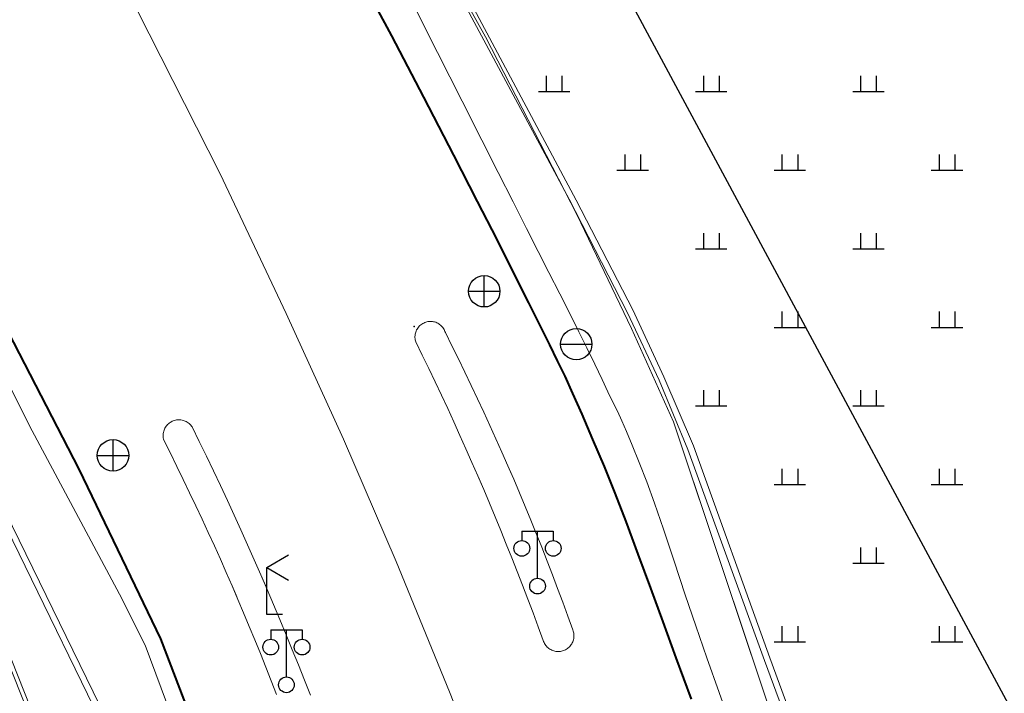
# Model space of a CAD drawing. Extents: x 39508475 to 39522402, y 3783947 to 3795549.
# Tile 177 of 256: x 39518624 to 39518686, y 3790410 to 3790453. Entities that reach past the tile are written whole.
import ezdxf

# ---------------------------------------------------------------- set-up
doc = ezdxf.new("R2010")
doc.units = 0
doc.header["$PDSIZE"] = 0.2
doc.linetypes.add('X5', pattern=[3, 2, -1])
doc.layers.get('0').update_dxf_attribs({"linetype": 'CONTINUOUS'})
for name, color, linetype in [('DLDW', 14, 'CONTINUOUS'), ('DLSS', 4, 'CONTINUOUS'), ('DMTZ', 3, 'CONTINUOUS'), ('JCDL_CLKZD', 142, 'CONTINUOUS'), ('JCDL_DMX_F', 30, 'CONTINUOUS'), ('JCDL_JMDD_F', 231, 'CONTINUOUS'), ('JCDL_JMDX_F', 231, 'CONTINUOUS'), ('JCDL_JTD_F', 100, 'CONTINUOUS'), ('JCDL_ZBM', 3, 'CONTINUOUS'), ('JMD', 6, 'CONTINUOUS'), ('ZBTZ', 3, 'CONTINUOUS'), ('断面线', 2, 'CONTINUOUS')]:
    doc.layers.add(name, color=color, linetype=linetype)
doc.layers.add('JCDL_JMDX', color=1, linetype='CONTINUOUS', lineweight=0)
doc.layers.add('JCDL_ZBX', color=3, linetype='CONTINUOUS', lineweight=0)
doc.linetypes.add('X19', pattern='A,4.5,[145,symbolx.shx,S=1,R=0,X=0,Y=1],4.5,-0.5,[146,symbolx.shx,S=1,R=0,X=0,Y=0],-0.5', length=10)
doc.linetypes.add('X35', pattern='A,2,[150,AAA.SHX,S=1,R=0,X=0,Y=1],2,[177,AAA.SHX,S=1,R=0,X=0,Y=0.8],1e-09', length=4)
doc.linetypes.add('X49', pattern='A,0,[5,symbolt.shx,S=1,R=0,X=0,Y=0],-10', length=10)
doc.linetypes.add('X7', pattern='A,6,-1.333,[149,symbolx.shx,S=0.25,R=0,X=0,Y=0],-1.333,[149,symbolx.shx,S=0.25,R=0,X=0,Y=0],-1.333', length=9.999)

# ---------------------------------------------------------------- blocks, each defined once
blk = doc.blocks.new('4563000')
at = {"color": 0}
for p, q in [((0, 0), (0, 3)), ((1, 0), (0, 0))]:
    blk.add_line(p, q, dxfattribs=at)
at = {"color": 0, "linetype": 'Continuous', "flags": 128}
for points in [[(0, 3), (1.386, 3.8)], [(0, 3), (1.386, 2.2)]]:
    blk.add_lwpolyline(points, dxfattribs=at)
blk = doc.blocks.new('3521000')
at = {"color": 0}
for p, q in [((-1, 3.5), (1, 3.5)), ((0, 0.5), (0, 3.5))]:
    blk.add_line(p, q, dxfattribs=at)
at = {"color": 0, "linetype": 'Continuous', "flags": 128}
for points in [[(-1, 3.5), (-1, 2.9)], [(1, 3.5), (1, 2.9)]]:
    blk.add_lwpolyline(points, dxfattribs=at)
at = {"color": 0}
for centre in [(-1, 2.4), (1, 2.4), (0, 0)]:
    blk.add_circle(centre, 0.5, dxfattribs=at)
blk = doc.blocks.new('5441000')
at = {"color": 0}
for p, q in [((0, -1), (0, 1)), ((-1, 0), (1, 0))]:
    blk.add_line(p, q, dxfattribs=at)
blk.add_circle((0, 0), 1, dxfattribs=at)
blk = doc.blocks.new('5321000')
at = {"color": 0}
blk.add_line((-1, 0), (1, 0), dxfattribs=at)
blk.add_circle((0, 0), 1, dxfattribs=at)
blk = doc.blocks.new('gc119')
for p, q in [((-0.5, 1), (-0.5, 0)), ((0.5, 1), (0.5, 0)), ((-1, 0), (1, 0))]:
    blk.add_line(p, q)

msp = doc.modelspace()

# ---------------------------------------------------------------- linework, layer by layer
at = {"layer": 'DLSS', "linetype": 'Continuous', "lineweight": 40}
for points in [[(39518588.51795, 3790500), (39518627.598, 3790424.281), (39518632.779, 3790413.48901), (39518638.137, 3790399.506), (39518640.76893, 3790392.35271)], [(39518588.51795, 3790500), (39518627.598, 3790424.281), (39518632.779, 3790413.48901), (39518638.137, 3790399.506), (39518642.022, 3790388.947), (39518646.35134, 3790376.80065)], [(39518666.57701, 3790409.64401), (39518665.60838, 3790412.28266), (39518664.76625, 3790414.57417), (39518663.98228, 3790416.70424), (39518663.18436, 3790418.8691), (39518662.40913, 3790420.94895), (39518661.71037, 3790422.75978), (39518661.02905, 3790424.44875), (39518660.305, 3790426.17099), (39518659.60887, 3790427.79185), (39518659.03242, 3790429.10003), (39518658.53159, 3790430.19218), (39518658.05738, 3790431.17898), (39518657.55976, 3790432.19068), (39518656.97099, 3790433.37628), (39518656.22856, 3790434.86086), (39518655.28, 3790436.75), (39518654.20079, 3790438.88764), (39518652.96769, 3790441.30555), (39518651.45284, 3790444.25267), (39518649.54674, 3790447.94346), (39518647.50254, 3790451.85945), (39518645.46903, 3790455.65236)], [(39518666.57701, 3790409.64401), (39518665.60838, 3790412.28266), (39518664.76625, 3790414.57417), (39518663.98228, 3790416.70424), (39518663.18436, 3790418.8691), (39518662.40913, 3790420.94895), (39518661.71037, 3790422.75978), (39518661.02905, 3790424.44875), (39518660.305, 3790426.17099), (39518659.60887, 3790427.79185), (39518659.03242, 3790429.10003), (39518658.53159, 3790430.19218), (39518658.05738, 3790431.17898), (39518657.55976, 3790432.19068), (39518656.97099, 3790433.37628), (39518656.22856, 3790434.86086), (39518655.28, 3790436.75), (39518654.20079, 3790438.88764), (39518652.96769, 3790441.30555), (39518651.45284, 3790444.25267), (39518649.54674, 3790447.94346), (39518647.50254, 3790451.85945), (39518645.46903, 3790455.65236)]]:
    msp.add_lwpolyline(points, dxfattribs=at)
at = {"layer": 'DLSS', "linetype": 'X7', "lineweight": 0}
for points in [[(39518660.50088, 3790383.85112), (39518660.35062, 3790384.35815), (39518657.44958, 3790393.36726), (39518654.47772, 3790401.69888), (39518651.18371, 3790410.12399), (39518647.78626, 3790418.40623), (39518644.42594, 3790426.20129), (39518640.79176, 3790434.19772), (39518636.59056, 3790443.07098), (39518631.29599, 3790453.49801), (39518623.55552, 3790467.32988), (39518612.44521, 3790486.13843), (39518604.037, 3790500)], [(39518663.76777, 3790372.75668), (39518663.43677, 3790373.9447), (39518660.35062, 3790384.35815), (39518657.44958, 3790393.36726), (39518654.47772, 3790401.69888), (39518651.18371, 3790410.12399), (39518647.78626, 3790418.40623), (39518644.42594, 3790426.20129), (39518640.79176, 3790434.19772), (39518636.59056, 3790443.07098), (39518631.29599, 3790453.49801), (39518623.55552, 3790467.32988), (39518612.44521, 3790486.13843), (39518604.037, 3790500)]]:
    msp.add_lwpolyline(points, dxfattribs=at)
at = {"layer": 'DLSS', "color": 114, "linetype": 'X49', "lineweight": 0, "true_color": 0x009944}
for points in [[(39518597.52799, 3790479.681), (39518603.65557, 3790467.77865), (39518618.0502, 3790439.86029), (39518624.45716, 3790427.04775), (39518630.16698, 3790416.32284), (39518631.80444, 3790413.07973), (39518635.20324, 3790403.97098), (39518639.2003, 3790393.02856)], [(39518669.17209, 3790407.74285), (39518668.34025, 3790410.07001), (39518667.55464, 3790412.29211), (39518666.85435, 3790414.31113), (39518666.18094, 3790416.29912), (39518665.47421, 3790418.43014), (39518664.79588, 3790420.46923), (39518664.22917, 3790422.11199), (39518663.73026, 3790423.47944), (39518663.25092, 3790424.71057), (39518662.80826, 3790425.80799), (39518662.44711, 3790426.67328), (39518662.1404, 3790427.3683), (39518661.8575, 3790427.96597), (39518661.57252, 3790428.55201), (39518661.25798, 3790429.20338), (39518660.88206, 3790429.98629), (39518660.41694, 3790430.9584), (39518659.91728, 3790431.99631), (39518659.41163, 3790433.02633), (39518658.85225, 3790434.14407), (39518658.1949, 3790435.43943), (39518657.50413, 3790436.79572), (39518656.81925, 3790438.14233), (39518656.07672, 3790439.6043), (39518655.21679, 3790441.29917), (39518654.2766, 3790443.15452), (39518653.23269, 3790445.21918), (39518651.97898, 3790447.70329), (39518650.42308, 3790450.78961), (39518648.87031, 3790453.85922)]]:
    msp.add_lwpolyline(points, dxfattribs=at)
at = {"layer": 'DLSS', "linetype": 'Continuous', "lineweight": 0}
for points in [[(39518657.144, 3790413.378), (39518657.16717, 3790413.31223), (39518657.19525, 3790413.2484), (39518657.22772, 3790413.18668), (39518657.26441, 3790413.12737), (39518657.30515, 3790413.07077), (39518657.34975, 3790413.01715), (39518657.39797, 3790412.96677), (39518657.44959, 3790412.91988), (39518657.50436, 3790412.87671), (39518657.56201, 3790412.83746), (39518657.62226, 3790412.80234), (39518657.68481, 3790412.7715), (39518657.74936, 3790412.7451), (39518657.81559, 3790412.72327), (39518657.88319, 3790412.70611), (39518657.95182, 3790412.69372), (39518658.02114, 3790412.68614), (39518658.09083, 3790412.68341), (39518658.16054, 3790412.68556), (39518658.22992, 3790412.69257), (39518658.29865, 3790412.7044), (39518658.36639, 3790412.721), (39518658.4328, 3790412.74228), (39518658.49756, 3790412.76814), (39518658.537, 3790412.787), (39518658.56037, 3790412.79846), (39518658.6209, 3790412.83309), (39518658.67887, 3790412.87186), (39518658.73399, 3790412.91458), (39518658.786, 3790412.96104), (39518658.83464, 3790413.01102), (39518658.87968, 3790413.06427), (39518658.92088, 3790413.12054), (39518658.95807, 3790413.17954), (39518658.99104, 3790413.24099), (39518659.01965, 3790413.30459), (39518659.04374, 3790413.37003), (39518659.06322, 3790413.437), (39518659.07797, 3790413.50516), (39518659.08793, 3790413.57418), (39518659.09305, 3790413.64373), (39518659.09331, 3790413.71347), (39518659.08869, 3790413.78306), (39518659.07924, 3790413.85215), (39518659.06498, 3790413.92042), (39518659.046, 3790413.98753), (39518659.022, 3790414.053), (39518658.70517, 3790414.93433), (39518658.38296, 3790415.8137), (39518658.05578, 3790416.69124), (39518657.72365, 3790417.56693), (39518657.38658, 3790418.44072), (39518657.04457, 3790419.31259), (39518656.69765, 3790420.18251), (39518656.34582, 3790421.05047), (39518655.9891, 3790421.91642), (39518655.62748, 3790422.78034), (39518655.261, 3790423.64221), (39518655.054, 3790424.122), (39518654.88965, 3790424.50199), (39518654.51345, 3790425.35966), (39518654.13241, 3790426.2152), (39518653.74654, 3790427.06856), (39518653.35586, 3790427.91974), (39518652.96038, 3790428.76869), (39518652.56011, 3790429.6154), (39518652.15506, 3790430.45983), (39518651.74525, 3790431.30196), (39518651.33069, 3790432.14176), (39518650.91099, 3790432.979), (39518650.88858, 3790433.0467), (39518650.86094, 3790433.11246), (39518650.82861, 3790433.17604), (39518650.79178, 3790433.23712), (39518650.75062, 3790433.29538), (39518650.70537, 3790433.35051), (39518650.65625, 3790433.40223), (39518650.60352, 3790433.45027), (39518650.54746, 3790433.49437), (39518650.48836, 3790433.53431), (39518650.42653, 3790433.56986), (39518650.36229, 3790433.60086), (39518650.29598, 3790433.62714), (39518650.22794, 3790433.64856), (39518650.15854, 3790433.665), (39518650.08812, 3790433.67639), (39518650.01707, 3790433.68266), (39518649.94575, 3790433.68378), (39518649.87454, 3790433.67974), (39518649.8038, 3790433.67057), (39518649.73392, 3790433.65631), (39518649.66524, 3790433.63704), (39518649.62299, 3790433.622), (39518649.59814, 3790433.61286), (39518649.53295, 3790433.58389), (39518649.47004, 3790433.55029), (39518649.40971, 3790433.51223), (39518649.35229, 3790433.46991), (39518649.29808, 3790433.42356), (39518649.24737, 3790433.3734), (39518649.2004, 3790433.31972), (39518649.15744, 3790433.26278), (39518649.11871, 3790433.20289), (39518649.0844, 3790433.14035), (39518649.05471, 3790433.0755), (39518649.02977, 3790433.00867), (39518649.00973, 3790432.94021), (39518648.99469, 3790432.87049), (39518648.98473, 3790432.79986), (39518648.97989, 3790432.7287), (39518648.98021, 3790432.65737), (39518648.98568, 3790432.58625), (39518648.99628, 3790432.51572), (39518649.01195, 3790432.44613), (39518649.033, 3790432.378), (39518649.44713, 3790431.53467), (39518649.85666, 3790430.68912), (39518650.26196, 3790429.84152), (39518650.66302, 3790428.99191), (39518651.05981, 3790428.14029), (39518651.45233, 3790427.2867), (39518651.84057, 3790426.43116), (39518652.22453, 3790425.57368), (39518652.60418, 3790424.7143), (39518652.97953, 3790423.85302), (39518653.33001, 3790423.037), (39518653.35056, 3790422.98987), (39518653.71727, 3790422.12487), (39518654.07963, 3790421.25805), (39518654.43766, 3790420.38943), (39518654.79133, 3790419.51902), (39518655.14063, 3790418.64686), (39518655.48557, 3790417.77295), (39518655.82612, 3790416.89733), (39518656.16229, 3790416.02002), (39518656.49406, 3790415.14103), (39518656.82142, 3790414.2604), (39518657.144, 3790413.378)], [(39518642.32124, 3790409.90518), (39518641.94347, 3790410.87041), (39518641.5609, 3790411.83376), (39518641.17354, 3790412.79519), (39518640.78142, 3790413.75469), (39518640.38454, 3790414.71222), (39518639.9829, 3790415.66777), (39518639.57653, 3790416.62132), (39518639.544, 3790416.696), (39518639.16542, 3790417.57284), (39518638.74959, 3790418.5223), (39518638.32905, 3790419.46968), (39518637.90381, 3790420.41497), (39518637.47387, 3790421.35813), (39518637.03926, 3790422.29914), (39518636.59998, 3790423.23798), (39518636.15604, 3790424.17463), (39518635.70746, 3790425.10906), (39518635.25423, 3790426.04125), (39518634.796, 3790426.97099), (39518634.75507, 3790427.02995), (39518634.70969, 3790427.08557), (39518634.66045, 3790427.1378), (39518634.6076, 3790427.18638), (39518634.55141, 3790427.23106), (39518634.49218, 3790427.2716), (39518634.43019, 3790427.30781), (39518634.36578, 3790427.3395), (39518634.29927, 3790427.3665), (39518634.231, 3790427.38868), (39518634.16132, 3790427.40592), (39518634.09058, 3790427.41814), (39518634.01915, 3790427.42527), (39518633.94739, 3790427.42727), (39518633.87568, 3790427.42414), (39518633.80437, 3790427.4159), (39518633.73383, 3790427.40257), (39518633.66443, 3790427.38424), (39518633.59651, 3790427.361), (39518633.53043, 3790427.33295), (39518633.47601, 3790427.305), (39518633.46652, 3790427.30026), (39518633.40511, 3790427.26309), (39518633.34652, 3790427.22162), (39518633.29104, 3790427.17606), (39518633.23896, 3790427.12666), (39518633.19054, 3790427.07366), (39518633.14604, 3790427.01734), (39518633.10567, 3790426.95798), (39518633.06966, 3790426.89588), (39518633.03817, 3790426.83137), (39518633.01137, 3790426.76478), (39518632.9894, 3790426.69644), (39518632.97238, 3790426.6267), (39518632.96038, 3790426.55593), (39518632.95347, 3790426.48448), (39518632.95169, 3790426.41271), (39518632.95504, 3790426.34101), (39518632.96351, 3790426.26973), (39518632.97705, 3790426.19923), (39518632.996, 3790426.13001), (39518633.41376, 3790425.29731), (39518633.82676, 3790424.46225), (39518634.23536, 3790423.62502), (39518634.63955, 3790422.78566), (39518635.03932, 3790421.94418), (39518635.43465, 3790421.10061), (39518635.82554, 3790420.25497), (39518636.21197, 3790419.40728), (39518636.59393, 3790418.55757), (39518636.97142, 3790417.70586), (39518637.34442, 3790416.85218), (39518637.594, 3790416.273), (39518637.71293, 3790415.99655), (39518638.07692, 3790415.13899), (39518638.4364, 3790414.27953), (39518638.79134, 3790413.41818), (39518639.14175, 3790412.55498), (39518639.48762, 3790411.68995), (39518639.82892, 3790410.82311), (39518640.16566, 3790409.95448)]]:
    msp.add_lwpolyline(points, dxfattribs=at)
at = {"layer": 'DMTZ', "linetype": 'X35', "lineweight": 0}
for points in [[(39518624.93439, 3790500), (39518645.57, 3790466.793), (39518647.72599, 3790462.98399), (39518659.23101, 3790441.391), (39518662.839, 3790434.41601), (39518664.813, 3790430.15599), (39518666.694, 3790425.76899), (39518671.557, 3790412.273), (39518674.254, 3790404.94099), (39518680.64601, 3790386.96899), (39518685.00501, 3790373.475)], [(39518633.73625, 3790395.38277), (39518628.542, 3790409.14), (39518616.624, 3790433.564), (39518610.32599, 3790445.70899), (39518584.919, 3790496.46999), (39518584.8123, 3790496.39449)]]:
    msp.add_lwpolyline(points, dxfattribs=at)
at = {"layer": 'JCDL_CLKZD'}
msp.add_point((39518648.93001, 3790433.352), dxfattribs=at)
at = {"layer": 'JCDL_DMX_F', "color": 3, "linetype": 'X35', "lineweight": 0}
for points in [[(39518685.00501, 3790373.475), (39518680.64601, 3790386.96899), (39518674.254, 3790404.94099), (39518671.557, 3790412.273), (39518666.694, 3790425.76899), (39518664.813, 3790430.15599), (39518662.839, 3790434.41601), (39518659.23101, 3790441.391), (39518647.72599, 3790462.98399), (39518645.57, 3790466.793), (39518624.93439, 3790500)], [(39518584.8123, 3790496.39449), (39518584.919, 3790496.46999), (39518610.32599, 3790445.70899), (39518616.624, 3790433.564), (39518628.542, 3790409.14), (39518636.361, 3790388.43101), (39518639.95043, 3790378.28689)]]:
    msp.add_lwpolyline(points, dxfattribs=at)
at = {"layer": 'JCDL_JMDX', "color": 6, "linetype": 'X19', "lineweight": 0}
for points in [[(39518685.33275, 3790367.74945), (39518665.4352, 3790427.30572), (39518662.74913, 3790433.23571), (39518659.28604, 3790440.4857), (39518653.46189, 3790451.78167), (39518649.07879, 3790459.68065), (39518645.17471, 3790466.36763), (39518624.33217, 3790500)], [(39518624.49922, 3790500), (39518645.31, 3790466.617), (39518658.79899, 3790441.46599), (39518662.512, 3790434.228), (39518664.518, 3790429.938), (39518666.34099, 3790425.538), (39518671.22901, 3790412.114), (39518673.962, 3790404.708), (39518680.35, 3790386.761), (39518684.63101, 3790373.321), (39518686.12714, 3790367.565)], [(39518585.166, 3790496.604), (39518611.62699, 3790443.804), (39518616.93201, 3790433.764), (39518628.93201, 3790409.245), (39518636.654, 3790388.492), (39518640.31873, 3790378.20137)]]:
    msp.add_lwpolyline(points, dxfattribs=at)
at = {"layer": 'JCDL_JMDX', "color": 6, "linetype": 'Continuous', "lineweight": 0}
for points in [[(39518635.4545, 3790379.33081), (39518633.76714, 3790383.63469), (39518633.02724, 3790385.98152), (39518628.57233, 3790398.18905), (39518623.08926, 3790412.01394), (39518618.58459, 3790423.28979), (39518618.39271, 3790423.74942), (39518616.19702, 3790429.00879), (39518609.442, 3790439.40675), (39518599.62618, 3790448.79635)], [(39518635.74991, 3790379.26222), (39518634.00301, 3790383.718), (39518633.264, 3790386.062), (39518628.806, 3790398.278), (39518623.32154, 3790412.1064), (39518618.81604, 3790423.38433), (39518618.62341, 3790423.84573), (39518616.419, 3790429.12599), (39518609.63581, 3790439.56732), (39518599.79899, 3790448.97701)]]:
    msp.add_lwpolyline(points, dxfattribs=at)
at = {"layer": 'JCDL_JMDX_F', "linetype": 'X5', "lineweight": 0}
for points in [[(39518588.51795, 3790500), (39518627.598, 3790424.281), (39518632.779, 3790413.48901), (39518638.137, 3790399.506), (39518640.76893, 3790392.35271)], [(39518588.51795, 3790500), (39518627.598, 3790424.281), (39518632.779, 3790413.48901), (39518638.137, 3790399.506), (39518642.022, 3790388.947), (39518646.35134, 3790376.80065)]]:
    msp.add_lwpolyline(points, dxfattribs=at)
at = {"layer": 'JCDL_JMDX_F', "linetype": 'Continuous', "lineweight": 0}
for points in [[(39518657.144, 3790413.378), (39518657.16717, 3790413.31223), (39518657.19525, 3790413.2484), (39518657.22772, 3790413.18668), (39518657.26441, 3790413.12737), (39518657.30515, 3790413.07077), (39518657.34975, 3790413.01715), (39518657.39797, 3790412.96677), (39518657.44959, 3790412.91988), (39518657.50436, 3790412.87671), (39518657.56201, 3790412.83746), (39518657.62226, 3790412.80234), (39518657.68481, 3790412.7715), (39518657.74936, 3790412.7451), (39518657.81559, 3790412.72327), (39518657.88319, 3790412.70611), (39518657.95182, 3790412.69372), (39518658.02114, 3790412.68614), (39518658.09083, 3790412.68341), (39518658.16054, 3790412.68556), (39518658.22992, 3790412.69257), (39518658.29865, 3790412.7044), (39518658.36639, 3790412.721), (39518658.4328, 3790412.74228), (39518658.49756, 3790412.76814), (39518658.537, 3790412.787), (39518658.56037, 3790412.79846), (39518658.6209, 3790412.83309), (39518658.67887, 3790412.87186), (39518658.73399, 3790412.91458), (39518658.786, 3790412.96104), (39518658.83464, 3790413.01102), (39518658.87968, 3790413.06427), (39518658.92088, 3790413.12054), (39518658.95807, 3790413.17954), (39518658.99104, 3790413.24099), (39518659.01965, 3790413.30459), (39518659.04374, 3790413.37003), (39518659.06322, 3790413.437), (39518659.07797, 3790413.50516), (39518659.08793, 3790413.57418), (39518659.09305, 3790413.64373), (39518659.09331, 3790413.71347), (39518659.08869, 3790413.78306), (39518659.07924, 3790413.85215), (39518659.06498, 3790413.92042), (39518659.046, 3790413.98753), (39518659.022, 3790414.053), (39518658.70517, 3790414.93433), (39518658.38296, 3790415.8137), (39518658.05578, 3790416.69124), (39518657.72365, 3790417.56693), (39518657.38658, 3790418.44072), (39518657.04457, 3790419.31259), (39518656.69765, 3790420.18251), (39518656.34582, 3790421.05047), (39518655.9891, 3790421.91642), (39518655.62748, 3790422.78034), (39518655.261, 3790423.64221), (39518655.054, 3790424.122), (39518654.88965, 3790424.50199), (39518654.51345, 3790425.35966), (39518654.13241, 3790426.2152), (39518653.74654, 3790427.06856), (39518653.35586, 3790427.91974), (39518652.96038, 3790428.76869), (39518652.56011, 3790429.6154), (39518652.15506, 3790430.45983), (39518651.74525, 3790431.30196), (39518651.33069, 3790432.14176), (39518650.91099, 3790432.979), (39518650.88858, 3790433.0467), (39518650.86094, 3790433.11246), (39518650.82861, 3790433.17604), (39518650.79178, 3790433.23712), (39518650.75062, 3790433.29538), (39518650.70537, 3790433.35051), (39518650.65625, 3790433.40223), (39518650.60352, 3790433.45027), (39518650.54746, 3790433.49437), (39518650.48836, 3790433.53431), (39518650.42653, 3790433.56986), (39518650.36229, 3790433.60086), (39518650.29598, 3790433.62714), (39518650.22794, 3790433.64856), (39518650.15854, 3790433.665), (39518650.08812, 3790433.67639), (39518650.01707, 3790433.68266), (39518649.94575, 3790433.68378), (39518649.87454, 3790433.67974), (39518649.8038, 3790433.67057), (39518649.73392, 3790433.65631), (39518649.66524, 3790433.63704), (39518649.62299, 3790433.622), (39518649.59814, 3790433.61286), (39518649.53295, 3790433.58389), (39518649.47004, 3790433.55029), (39518649.40971, 3790433.51223), (39518649.35229, 3790433.46991), (39518649.29808, 3790433.42356), (39518649.24737, 3790433.3734), (39518649.2004, 3790433.31972), (39518649.15744, 3790433.26278), (39518649.11871, 3790433.20289), (39518649.0844, 3790433.14035), (39518649.05471, 3790433.0755), (39518649.02977, 3790433.00867), (39518649.00973, 3790432.94021), (39518648.99469, 3790432.87049), (39518648.98473, 3790432.79986), (39518648.97989, 3790432.7287), (39518648.98021, 3790432.65737), (39518648.98568, 3790432.58625), (39518648.99628, 3790432.51572), (39518649.01195, 3790432.44613), (39518649.033, 3790432.378), (39518649.44713, 3790431.53467), (39518649.85666, 3790430.68912), (39518650.26196, 3790429.84152), (39518650.66302, 3790428.99191), (39518651.05981, 3790428.14029), (39518651.45233, 3790427.2867), (39518651.84057, 3790426.43116), (39518652.22453, 3790425.57368), (39518652.60418, 3790424.7143), (39518652.97953, 3790423.85302), (39518653.33001, 3790423.037), (39518653.35056, 3790422.98987), (39518653.71727, 3790422.12487), (39518654.07963, 3790421.25805), (39518654.43766, 3790420.38943), (39518654.79133, 3790419.51902), (39518655.14063, 3790418.64686), (39518655.48557, 3790417.77295), (39518655.82612, 3790416.89733), (39518656.16229, 3790416.02002), (39518656.49406, 3790415.14103), (39518656.82142, 3790414.2604), (39518657.144, 3790413.378)], [(39518642.32124, 3790409.90518), (39518641.94347, 3790410.87041), (39518641.5609, 3790411.83376), (39518641.17354, 3790412.79519), (39518640.78142, 3790413.75469), (39518640.38454, 3790414.71222), (39518639.9829, 3790415.66777), (39518639.57653, 3790416.62132), (39518639.544, 3790416.696), (39518639.16542, 3790417.57284), (39518638.74959, 3790418.5223), (39518638.32905, 3790419.46968), (39518637.90381, 3790420.41497), (39518637.47387, 3790421.35813), (39518637.03926, 3790422.29914), (39518636.59998, 3790423.23798), (39518636.15604, 3790424.17463), (39518635.70746, 3790425.10906), (39518635.25423, 3790426.04125), (39518634.796, 3790426.97099), (39518634.75507, 3790427.02995), (39518634.70969, 3790427.08557), (39518634.66045, 3790427.1378), (39518634.6076, 3790427.18638), (39518634.55141, 3790427.23106), (39518634.49218, 3790427.2716), (39518634.43019, 3790427.30781), (39518634.36578, 3790427.3395), (39518634.29927, 3790427.3665), (39518634.231, 3790427.38868), (39518634.16132, 3790427.40592), (39518634.09058, 3790427.41814), (39518634.01915, 3790427.42527), (39518633.94739, 3790427.42727), (39518633.87568, 3790427.42414), (39518633.80437, 3790427.4159), (39518633.73383, 3790427.40257), (39518633.66443, 3790427.38424), (39518633.59651, 3790427.361), (39518633.53043, 3790427.33295), (39518633.47601, 3790427.305), (39518633.46652, 3790427.30026), (39518633.40511, 3790427.26309), (39518633.34652, 3790427.22162), (39518633.29104, 3790427.17606), (39518633.23896, 3790427.12666), (39518633.19054, 3790427.07366), (39518633.14604, 3790427.01734), (39518633.10567, 3790426.95798), (39518633.06966, 3790426.89588), (39518633.03817, 3790426.83137), (39518633.01137, 3790426.76478), (39518632.9894, 3790426.69644), (39518632.97238, 3790426.6267), (39518632.96038, 3790426.55593), (39518632.95347, 3790426.48448), (39518632.95169, 3790426.41271), (39518632.95504, 3790426.34101), (39518632.96351, 3790426.26973), (39518632.97705, 3790426.19923), (39518632.996, 3790426.13001), (39518633.41376, 3790425.29731), (39518633.82676, 3790424.46225), (39518634.23536, 3790423.62502), (39518634.63955, 3790422.78566), (39518635.03932, 3790421.94418), (39518635.43465, 3790421.10061), (39518635.82554, 3790420.25497), (39518636.21197, 3790419.40728), (39518636.59393, 3790418.55757), (39518636.97142, 3790417.70586), (39518637.34442, 3790416.85218), (39518637.594, 3790416.273), (39518637.71293, 3790415.99655), (39518638.07692, 3790415.13899), (39518638.4364, 3790414.27953), (39518638.79134, 3790413.41818), (39518639.14175, 3790412.55498), (39518639.48762, 3790411.68995), (39518639.82892, 3790410.82311), (39518640.16566, 3790409.95448)]]:
    msp.add_lwpolyline(points, dxfattribs=at)
at = {"layer": 'JCDL_ZBM', "linetype": 'Continuous', "lineweight": 0}
for points in [[(39518654.88965, 3790424.50199), (39518655.26099, 3790423.64221), (39518655.62748, 3790422.78035), (39518655.98909, 3790421.91643), (39518656.34582, 3790421.05048), (39518656.69766, 3790420.18251), (39518657.04457, 3790419.3126), (39518657.38657, 3790418.44073), (39518657.72364, 3790417.56693), (39518658.05577, 3790416.69125), (39518658.38296, 3790415.8137), (39518658.70516, 3790414.93432), (39518659.022, 3790414.053), (39518659.04599, 3790413.98753), (39518659.06499, 3790413.92042), (39518659.07924, 3790413.85215), (39518659.08868, 3790413.78306), (39518659.09331, 3790413.71348), (39518659.09305, 3790413.64373), (39518659.08794, 3790413.57418), (39518659.07797, 3790413.50516), (39518659.06322, 3790413.437), (39518659.04375, 3790413.37003), (39518659.01965, 3790413.30459), (39518658.99104, 3790413.24099), (39518658.95807, 3790413.17954), (39518658.92088, 3790413.12053), (39518658.87968, 3790413.06427), (39518658.83464, 3790413.01102), (39518658.78601, 3790412.96104), (39518658.73399, 3790412.91458), (39518658.67887, 3790412.87187), (39518658.6209, 3790412.8331), (39518658.56037, 3790412.79846), (39518658.49757, 3790412.76814), (39518658.43281, 3790412.74228), (39518658.36638, 3790412.72099), (39518658.29865, 3790412.7044), (39518658.22992, 3790412.69256), (39518658.16054, 3790412.68556), (39518658.09084, 3790412.68342), (39518658.02115, 3790412.68614), (39518657.95181, 3790412.69372), (39518657.88319, 3790412.70611), (39518657.8156, 3790412.72326), (39518657.74936, 3790412.7451), (39518657.68481, 3790412.7715), (39518657.62226, 3790412.80234), (39518657.562, 3790412.83746), (39518657.50436, 3790412.87671), (39518657.44959, 3790412.91989), (39518657.39797, 3790412.96677), (39518657.34975, 3790413.01715), (39518657.30515, 3790413.07077), (39518657.26441, 3790413.12737), (39518657.22771, 3790413.18668), (39518657.19525, 3790413.2484), (39518657.16718, 3790413.31223), (39518657.144, 3790413.378), (39518656.82142, 3790414.2604), (39518656.49406, 3790415.14104), (39518656.16228, 3790416.02002), (39518655.82612, 3790416.89734), (39518655.48556, 3790417.77296), (39518655.14063, 3790418.64686), (39518654.79132, 3790419.51902), (39518654.43764, 3790420.38943), (39518654.07962, 3790421.25806), (39518653.71727, 3790422.12488), (39518653.35056, 3790422.98987), (39518652.97952, 3790423.85301), (39518652.60418, 3790424.71429), (39518652.22452, 3790425.57368), (39518651.84056, 3790426.43116), (39518651.45232, 3790427.2867), (39518651.0598, 3790428.14029), (39518650.66301, 3790428.99191), (39518650.26195, 3790429.84152), (39518649.85666, 3790430.68913), (39518649.44712, 3790431.53468), (39518649.033, 3790432.378), (39518649.01195, 3790432.44613), (39518648.99628, 3790432.51572), (39518648.98569, 3790432.58625), (39518648.98021, 3790432.65737), (39518648.97989, 3790432.7287), (39518648.98473, 3790432.79986), (39518648.99469, 3790432.8705), (39518649.00974, 3790432.94021), (39518649.02977, 3790433.00867), (39518649.0547, 3790433.0755), (39518649.08441, 3790433.14035), (39518649.11872, 3790433.20288), (39518649.15744, 3790433.26278), (39518649.20041, 3790433.31972), (39518649.24738, 3790433.3734), (39518649.29808, 3790433.42356), (39518649.3523, 3790433.46992), (39518649.40972, 3790433.51223), (39518649.47004, 3790433.55029), (39518649.53297, 3790433.58389), (39518649.59814, 3790433.61286), (39518649.66525, 3790433.63703), (39518649.73393, 3790433.65631), (39518649.80381, 3790433.67057), (39518649.87454, 3790433.67974), (39518649.94575, 3790433.68377), (39518650.01708, 3790433.68266), (39518650.08814, 3790433.67639), (39518650.15854, 3790433.665), (39518650.22795, 3790433.64855), (39518650.29598, 3790433.62713), (39518650.3623, 3790433.60085), (39518650.42654, 3790433.56986), (39518650.48837, 3790433.5343), (39518650.54746, 3790433.49436), (39518650.60352, 3790433.45026), (39518650.65626, 3790433.40223), (39518650.70538, 3790433.35052), (39518650.75062, 3790433.29537), (39518650.79178, 3790433.23711), (39518650.82861, 3790433.17603), (39518650.86095, 3790433.11246), (39518650.88859, 3790433.04669), (39518650.91099, 3790432.979), (39518651.33069, 3790432.14176), (39518651.74525, 3790431.30195), (39518652.15506, 3790430.45983), (39518652.56011, 3790429.6154), (39518652.96039, 3790428.76869), (39518653.35586, 3790427.91974), (39518653.74655, 3790427.06856), (39518654.1324, 3790426.2152), (39518654.51345, 3790425.35967), (39518654.88965, 3790424.50199)], [(39518640.16567, 3790409.95448), (39518639.82892, 3790410.8231), (39518639.48762, 3790411.68994), (39518639.14176, 3790412.55497), (39518638.79135, 3790413.41817), (39518638.43639, 3790414.27952), (39518638.07692, 3790415.13898), (39518637.71293, 3790415.99655), (39518637.34443, 3790416.85217), (39518636.97142, 3790417.70585), (39518636.59393, 3790418.55756), (39518636.21196, 3790419.40728), (39518635.82554, 3790420.25496), (39518635.43465, 3790421.1006), (39518635.03932, 3790421.94417), (39518634.63955, 3790422.78566), (39518634.23535, 3790423.62501), (39518633.82676, 3790424.46224), (39518633.41375, 3790425.29731), (39518632.996, 3790426.13001), (39518632.97705, 3790426.19922), (39518632.9635, 3790426.26972), (39518632.95503, 3790426.34101), (39518632.95169, 3790426.41271), (39518632.95346, 3790426.48447), (39518632.96037, 3790426.55592), (39518632.97237, 3790426.6267), (39518632.9894, 3790426.69644), (39518633.01137, 3790426.76477), (39518633.03816, 3790426.83137), (39518633.06964, 3790426.89587), (39518633.10567, 3790426.95798), (39518633.14603, 3790427.01733), (39518633.19054, 3790427.07365), (39518633.23896, 3790427.12666), (39518633.29103, 3790427.17606), (39518633.34652, 3790427.22162), (39518633.4051, 3790427.26308), (39518633.46651, 3790427.30027), (39518633.53042, 3790427.33295), (39518633.59651, 3790427.361), (39518633.66442, 3790427.38424), (39518633.73382, 3790427.40258), (39518633.80436, 3790427.4159), (39518633.87567, 3790427.42414), (39518633.94739, 3790427.42728), (39518634.01913, 3790427.42527), (39518634.09058, 3790427.41814), (39518634.1613, 3790427.40592), (39518634.23099, 3790427.38869), (39518634.29926, 3790427.36651), (39518634.36577, 3790427.33951), (39518634.4302, 3790427.30782), (39518634.49218, 3790427.27161), (39518634.55141, 3790427.23107), (39518634.6076, 3790427.18639), (39518634.66044, 3790427.1378), (39518634.70968, 3790427.08557), (39518634.75506, 3790427.02995), (39518634.796, 3790426.97099), (39518635.25423, 3790426.04126), (39518635.70745, 3790425.10907), (39518636.15604, 3790424.17464), (39518636.59999, 3790423.238), (39518637.03926, 3790422.29915), (39518637.47387, 3790421.35813), (39518637.90381, 3790420.41497), (39518638.32905, 3790419.46969), (39518638.74958, 3790418.5223)], [(39518638.74958, 3790418.5223), (39518639.16542, 3790417.57284), (39518639.57653, 3790416.62133), (39518639.98291, 3790415.66778), (39518640.38454, 3790414.71223), (39518640.78143, 3790413.7547), (39518641.17354, 3790412.79519), (39518641.56089, 3790411.83377), (39518641.94347, 3790410.87042), (39518642.32125, 3790409.90518)]]:
    msp.add_lwpolyline(points, dxfattribs=at)
at = {"layer": 'JCDL_ZBX', "color": 114, "linetype": 'X49', "lineweight": 0, "true_color": 0x009944}
for points in [[(39518597.52799, 3790479.681), (39518603.65557, 3790467.77865), (39518618.0502, 3790439.86029), (39518624.45716, 3790427.04775), (39518630.16698, 3790416.32284), (39518631.80444, 3790413.07973), (39518635.20324, 3790403.97098), (39518639.2206, 3790392.97299), (39518644.15795, 3790378.94861), (39518644.72658, 3790377.1779)], [(39518669.17209, 3790407.74285), (39518668.34025, 3790410.07001), (39518667.55464, 3790412.29211), (39518666.85435, 3790414.31113), (39518666.18094, 3790416.29912), (39518665.47421, 3790418.43014), (39518664.79588, 3790420.46923), (39518664.22917, 3790422.11199), (39518663.73026, 3790423.47944), (39518663.25092, 3790424.71057), (39518662.80826, 3790425.80799), (39518662.44711, 3790426.67328), (39518662.1404, 3790427.3683), (39518661.8575, 3790427.96597), (39518661.57252, 3790428.55201), (39518661.25798, 3790429.20338), (39518660.88206, 3790429.98629), (39518660.41694, 3790430.9584), (39518659.91728, 3790431.99631), (39518659.41163, 3790433.02633), (39518658.85225, 3790434.14407), (39518658.1949, 3790435.43943), (39518657.50413, 3790436.79572), (39518656.81925, 3790438.14233), (39518656.07672, 3790439.6043), (39518655.21679, 3790441.29917), (39518654.2766, 3790443.15452), (39518653.23269, 3790445.21918), (39518651.97898, 3790447.70329), (39518650.42308, 3790450.78961), (39518648.87031, 3790453.85922)]]:
    msp.add_lwpolyline(points, dxfattribs=at)
at = {"layer": 'JMD', "linetype": 'X19', "lineweight": 0}
for points in [[(39518683.22419, 3790374.06069), (39518665.4352, 3790427.30572), (39518662.74913, 3790433.23571), (39518659.28604, 3790440.4857), (39518653.46189, 3790451.78167), (39518649.07879, 3790459.68065), (39518645.17471, 3790466.36763), (39518624.33217, 3790500)], [(39518624.49922, 3790500), (39518645.31, 3790466.617), (39518658.79899, 3790441.46599), (39518662.512, 3790434.228), (39518664.518, 3790429.938), (39518666.34099, 3790425.538), (39518671.22901, 3790412.114), (39518673.962, 3790404.708), (39518680.35, 3790386.761), (39518684.5817, 3790373.4758)], [(39518585.166, 3790496.604), (39518611.62699, 3790443.804), (39518616.93201, 3790433.764), (39518628.93201, 3790409.245), (39518634.15755, 3790395.20125)]]:
    msp.add_lwpolyline(points, dxfattribs=at)
at = {"layer": '断面线', "linetype": 'Continuous', "flags": 128}
msp.add_lwpolyline([(39518479.37511, 3790794.16224), (39518629.78519, 3790515.17933), (39518690.03086, 3790403.20725)], dxfattribs=at)

# ---------------------------------------------------------------- block references
at = {"layer": 'DLDW'}
for name, p in [('5441000', (39518653.38399, 3790435.60301)), ('5321000', (39518659.24199, 3790432.237)), ('5441000', (39518629.764, 3790425.163)), ('3521000', (39518656.778, 3790416.845)), ('3521000', (39518640.79899, 3790410.565))]:
    msp.add_blockref(name, p, dxfattribs=at)
at = {"layer": 'DLSS'}
msp.add_blockref('4563000', (39518639.55, 3790415.02901), dxfattribs=at)
at = {"layer": 'JCDL_JMDD_F'}
for p in [(39518656.778, 3790416.845), (39518640.79899, 3790410.565)]:
    msp.add_blockref('3521000', p, dxfattribs=at)
at = {"layer": 'JCDL_JTD_F'}
msp.add_blockref('4563000', (39518639.55, 3790415.02901), dxfattribs=at)
at = {"layer": 'ZBTZ', "linetype": 'Continuous'}
for p in [(39518657.83195, 3790448.30627), (39518667.83195, 3790448.30627), (39518677.83195, 3790448.30627), (39518662.83195, 3790443.30627), (39518672.83195, 3790443.30627), (39518682.83195, 3790443.30627), (39518667.83195, 3790438.30627), (39518677.83195, 3790438.30627), (39518672.83195, 3790433.30627), (39518682.83195, 3790433.30627), (39518667.83195, 3790428.30627), (39518677.83195, 3790428.30627), (39518672.83195, 3790423.30627), (39518682.83195, 3790423.30627), (39518677.83195, 3790418.30627), (39518672.83195, 3790413.30627), (39518682.83195, 3790413.30627)]:
    msp.add_blockref('gc119', p, dxfattribs=at)

doc.saveas('drawing.dxf')
